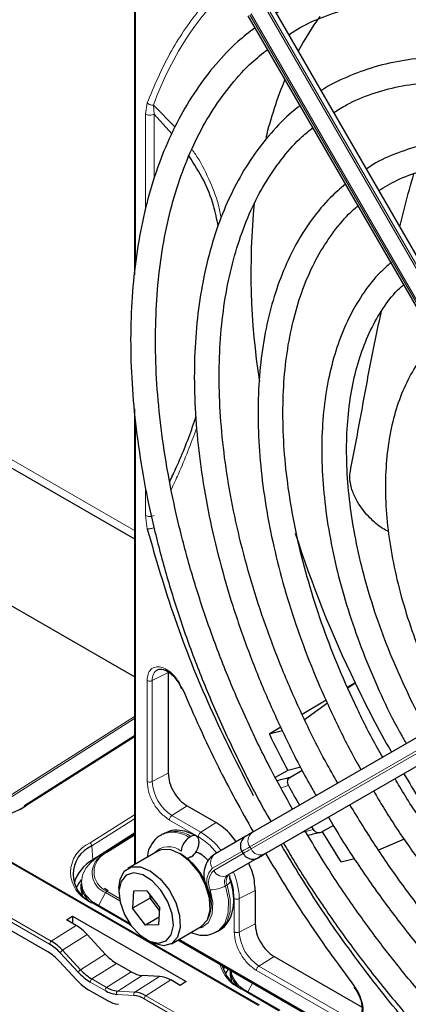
# Paper-space layout 'Blatt2' of a CAD drawing. Header units: millimetres. Extents: x 5 to 418, y 2 to 292.
# Tile 69 of 104: x 128.6 to 133.81, y 197.89 to 211.12. Entities that reach past the tile are written whole.
import ezdxf

# ---------------------------------------------------------------- set-up
doc = ezdxf.new("R2010")
doc.units = ezdxf.units.MM

psp = doc.layouts.new('Blatt2')

# ---------------------------------------------------------------- linework, layer by layer
at = {"color": 7, "linetype": 'Continuous', "lineweight": 25}
for p, q in [((130.14, 213.188), (130.14, 207.693)), ((135.961, 204.423), (131.964, 211.345)), ((131.664, 211.172), (135.661, 204.25)), ((130.643, 209.585), (130.404, 209.85)), ((121.806, 208.957), (130.14, 204.146)), ((130.14, 205.892), (130.14, 199.77)), ((130.14, 202.292), (128.193, 203.416)), ((131.818, 197.882), (122.861, 203.053)), ((135.716, 202.508), (131.719, 200.201)), ((130.593, 202.353), (130.593, 200.997)), ((130.743, 202.195), (130.772, 202.13)), ((135.906, 202.233), (131.909, 199.925)), ((133.101, 202.214), (133, 202.153)), ((133.004, 202.144), (133.101, 202.214)), ((132.712, 201.98), (132.391, 201.787)), ((132.421, 201.72), (132.729, 201.943)), ((132.105, 201.615), (131.95, 201.522)), ((132.126, 201.569), (131.95, 201.522)), ((130.14, 201.499), (128.668, 200.56)), ((128.979, 198.599), (124.414, 201.235)), ((132.199, 201.033), (132.028, 200.943)), ((132.372, 201.079), (132.199, 201.033)), ((132.225, 200.94), (132.391, 201.041)), ((128.622, 200.522), (128.662, 200.546)), ((130.846, 200.559), (131.235, 200.335)), ((132.541, 200.243), (132.52, 200.278)), ((132.809, 200.295), (132.643, 200.204)), ((130.14, 200.191), (129.581, 199.835)), ((130.14, 200.186), (129.655, 199.878)), ((130.524, 200.184), (130.5, 200.17)), ((130.899, 200.147), (130.875, 200.133)), ((131.005, 200.086), (131.005, 200.058)), ((131.633, 200.151), (131.219, 199.912)), ((133.759, 200.114), (133.416, 199.964)), ((130.454, 199.951), (130.053, 199.72)), ((131.582, 199.948), (131.599, 199.919)), ((130.899, 199.875), (130.875, 199.861)), ((130.966, 199.943), (131.005, 199.929)), ((131.823, 199.876), (131.409, 199.637)), ((131.87, 199.903), (131.81, 199.868)), ((132.912, 199.809), (133.092, 199.852)), ((129.421, 199.514), (129.423, 199.444)), ((129.423, 199.444), (129.438, 199.359)), ((129.788, 199.417), (129.738, 199.451)), ((129.933, 199.453), (129.933, 199.398)), ((130.309, 199.417), (130.127, 199.415)), ((130.309, 199.417), (130.48, 199.19)), ((131.76, 199.425), (131.76, 198.976)), ((130.127, 199.415), (130.116, 199.185)), ((130.352, 199.321), (130.116, 199.185)), ((130.352, 199.321), (130.353, 199.357)), ((130.376, 199.327), (130.352, 199.321)), ((130.478, 199.154), (130.352, 199.321)), ((130.079, 198.976), (129.564, 199.274)), ((130.287, 198.958), (130.116, 199.185)), ((130.469, 198.96), (130.48, 199.19)), ((129.228, 199.029), (129.308, 199.08)), ((129.357, 198.955), (129.228, 199.029)), ((129.308, 199.08), (130.836, 198.199)), ((129.308, 199.08), (129.311, 198.981)), ((130.474, 199.066), (130.287, 198.958)), ((130.094, 198.955), (130.076, 198.965)), ((130.469, 198.96), (130.287, 198.958)), ((130.637, 198.709), (131.037, 198.941)), ((129.748, 198.569), (129.507, 198.831)), ((130.298, 198.766), (130.345, 198.738)), ((130.723, 198.759), (136.021, 195.7)), ((131.25, 198.871), (131.274, 198.885)), ((132.013, 198.538), (133.187, 197.86)), ((129.131, 198.476), (129.373, 198.215)), ((130.097, 198.331), (129.899, 198.445)), ((130.478, 198.27), (130.245, 198.282)), ((131.425, 198.354), (131.426, 198.288)), ((131.426, 198.288), (131.441, 198.203)), ((130.756, 198.147), (130.627, 198.222)), ((130.836, 198.199), (130.756, 198.147)), ((132.097, 197.811), (131.567, 198.117)), ((133.083, 198.127), (133.125, 198.069)), ((129.525, 198.091), (129.78, 197.944))]:
    psp.add_line(p, q, dxfattribs=at)
at = {"color": 7, "linetype": 'Continuous', "lineweight": 18}
for p, q in [((130.154, 213.172), (130.154, 207.847)), ((135.685, 204.264), (131.688, 211.186)), ((131.705, 211.196), (135.701, 204.273)), ((135.882, 204.378), (131.886, 211.3)), ((131.909, 211.314), (135.906, 204.391)), ((130.287, 209.85), (130.311, 210.002)), ((130.685, 209.674), (130.396, 209.971)), ((130.404, 209.85), (130.396, 209.971)), ((130.287, 208.558), (130.287, 209.85)), ((130.404, 208.981), (130.404, 209.85)), ((121.903, 209.013), (130.14, 204.259)), ((130.154, 205.744), (130.154, 199.778)), ((130.287, 204.459), (130.287, 204.845)), ((130.311, 204.281), (130.287, 204.459)), ((131.8, 197.88), (122.843, 203.051)), ((130.593, 202.353), (130.38, 202.242)), ((130.312, 200.887), (130.312, 202.243)), ((130.38, 200.886), (130.38, 202.242)), ((131.688, 200.009), (135.685, 202.317)), ((135.701, 202.288), (131.705, 199.981)), ((131.886, 199.912), (135.882, 202.22)), ((128.46, 200.688), (130.14, 201.76)), ((130.14, 201.732), (128.477, 200.671)), ((124.402, 201.412), (129.025, 198.743)), ((130.14, 201.487), (128.684, 200.559)), ((129.003, 198.702), (124.38, 201.37)), ((130.593, 200.997), (130.38, 200.886)), ((132.207, 200.833), (132.104, 200.804)), ((130.846, 200.559), (130.644, 200.43)), ((129.545, 200.062), (130.14, 200.441)), ((130.14, 200.386), (129.57, 200.022)), ((130.999, 200.145), (130.61, 200.37)), ((131.033, 200.206), (130.644, 200.43)), ((131.235, 200.335), (131.033, 200.206)), ((132.388, 200.202), (132.541, 200.243)), ((130.14, 200.186), (129.656, 199.878)), ((129.753, 199.934), (130.14, 200.18)), ((130.14, 200.168), (129.77, 199.932)), ((129.581, 199.835), (129.57, 200.022)), ((131.188, 199.721), (131.582, 199.948)), ((131.705, 199.981), (131.688, 200.009)), ((129.582, 199.814), (129.581, 199.835)), ((129.656, 199.878), (129.655, 199.878)), ((129.656, 199.878), (129.753, 199.934)), ((131.598, 199.919), (131.205, 199.692)), ((131.386, 199.623), (131.8, 199.862)), ((131.839, 199.885), (131.899, 199.919)), ((131.409, 199.637), (131.386, 199.623)), ((131.125, 199.435), (131.136, 199.433)), ((131.385, 199.5), (131.361, 199.486)), ((131.547, 199.315), (131.76, 199.425)), ((129.659, 199.219), (129.754, 199.396)), ((129.944, 199.286), (129.754, 199.396)), ((129.77, 199.414), (129.939, 199.317)), ((131.478, 198.867), (131.478, 199.316)), ((131.547, 198.865), (131.547, 199.315)), ((130.076, 198.965), (129.546, 199.271)), ((129.357, 198.955), (129.025, 198.743)), ((131.547, 198.865), (131.76, 198.976)), ((129.507, 198.831), (129.176, 198.62)), ((130.738, 198.768), (135.879, 195.799)), ((129.387, 198.326), (129.144, 198.587)), ((129.176, 198.62), (129.419, 198.359)), ((129.748, 198.569), (129.419, 198.359)), ((132.013, 198.538), (131.81, 198.409)), ((129.899, 198.445), (129.57, 198.235)), ((132.985, 197.731), (131.81, 198.409)), ((129.57, 198.235), (129.768, 198.121)), ((130.097, 198.331), (129.768, 198.121)), ((130.245, 198.282), (129.916, 198.072)), ((130.478, 198.27), (130.147, 198.059)), ((132.951, 197.671), (131.777, 198.349)), ((129.746, 198.079), (129.548, 198.194)), ((130.627, 198.222), (130.295, 198.01)), ((132.079, 197.809), (131.549, 198.115)), ((131.662, 198.062), (131.725, 198.18)), ((130.135, 198.014), (129.904, 198.027)), ((129.916, 198.072), (130.147, 198.059)), ((131.17, 197.451), (130.273, 197.969)), ((130.295, 198.01), (131.192, 197.492))]:
    psp.add_line(p, q, dxfattribs=at)
at = {"color": 7, "linetype": 'Continuous', "lineweight": 25, "flags": 128}
for points in [[(131.719, 200.201), (131.696, 200.187), (131.676, 200.175), (131.66, 200.166), (131.648, 200.159), (131.644, 200.157)], [(131.037, 198.941), (131.042, 198.944), (131.119, 199.028), (131.156, 199.158), (131.148, 199.319), (131.096, 199.494), (131.007, 199.664), (130.889, 199.81), (130.756, 199.916), (130.621, 199.972), (130.5, 199.97), (130.454, 199.951)], [(129.634, 199.83), (129.675, 199.874), (129.753, 199.934)], [(130.875, 199.861), (130.855, 199.851), (130.852, 199.851)], [(131.04, 199.909), (131.04, 199.909), (130.965, 199.939)], [(131.8, 199.862), (131.822, 199.875), (131.84, 199.885), (131.855, 199.894), (131.866, 199.9), (131.87, 199.903)], [(131.897, 199.918), (131.894, 199.917), (131.882, 199.91), (131.866, 199.901), (131.847, 199.889), (131.823, 199.876)], [(131.909, 199.925), (131.887, 199.913), (131.869, 199.902), (131.854, 199.893), (131.843, 199.887), (131.836, 199.883), (131.833, 199.881), (131.833, 199.881)], [(131.876, 199.906), (131.875, 199.906), (131.87, 199.903)], [(131.899, 199.919), (131.904, 199.922), (131.905, 199.923)], [(129.933, 199.453), (129.948, 199.572), (130.005, 199.681), (130.1, 199.739), (130.221, 199.741), (130.355, 199.685), (130.488, 199.578), (130.606, 199.432), (130.696, 199.263), (130.747, 199.088), (130.755, 198.927), (130.719, 198.797), (130.642, 198.712), (130.533, 198.682), (130.533, 198.682)], [(129.424, 199.565), (129.393, 199.523), (129.358, 199.46)], [(130.464, 198.716), (130.565, 198.745), (130.634, 198.829), (130.663, 198.955), (130.647, 199.109), (130.59, 199.273), (130.497, 199.427), (130.38, 199.551), (130.253, 199.632), (130.132, 199.659), (130.031, 199.629), (129.962, 199.546), (129.933, 199.42), (129.949, 199.265), (130.006, 199.102), (130.099, 198.948), (130.216, 198.824), (130.343, 198.743), (130.464, 198.716)], [(130.533, 198.682), (130.403, 198.71), (130.345, 198.738)], [(131.345, 198.4), (131.343, 198.396), (131.334, 198.363)], [(131.398, 198.369), (131.397, 198.367), (131.362, 198.304)]]:
    psp.add_lwpolyline(points, dxfattribs=at)
at = {"color": 7, "linetype": 'Continuous', "lineweight": 18, "flags": 128}
for points in [[(131.705, 199.981), (131.674, 199.963), (131.649, 199.948), (131.628, 199.936), (131.613, 199.928), (131.603, 199.922), (131.599, 199.919), (131.599, 199.919)], [(129.656, 199.878), (129.56, 199.804), (129.489, 199.721), (129.445, 199.631), (129.43, 199.54), (129.445, 199.449), (129.489, 199.362), (129.56, 199.283), (129.592, 199.257)], [(131.81, 199.868), (131.805, 199.865), (131.804, 199.864)], [(131.833, 199.881), (131.834, 199.882), (131.839, 199.885)], [(131.87, 199.903), (131.873, 199.904), (131.876, 199.906), (131.876, 199.906)], [(131.385, 199.5), (131.403, 199.512), (131.418, 199.524), (131.427, 199.535), (131.431, 199.545), (131.431, 199.551)], [(131.158, 199.432), (131.192, 199.261), (131.183, 199.11), (131.132, 198.995), (131.044, 198.927), (130.991, 198.914)], [(131.251, 198.872), (131.272, 198.885), (131.355, 198.982), (131.399, 199.123), (131.401, 199.296), (131.361, 199.486)], [(131.385, 199.5), (131.425, 199.309), (131.423, 199.137), (131.379, 198.996), (131.296, 198.899), (131.274, 198.885)], [(130.084, 198.969), (130.081, 198.968), (130.076, 198.965)]]:
    psp.add_lwpolyline(points, dxfattribs=at)
at = {"color": 7, "linetype": 'Continuous', "lineweight": 18}
for centre, radius, start, end in [((134.318, 208.587), 4.159, 131.1389, 160.5535), ((130.528, 202.261), 0.149, 119.5203, 187.4277), ((130.952, 200.912), 0.572, 182.6055, 237.3945), ((128.675, 200.546), 0.016, 52.8504, 115.9599), ((130.68, 199.847), 0.371, 53.8215, 114.8681), ((130.656, 199.833), 0.372, 53.8639, 114.4166), ((130.531, 199.38), 0.966, 36.9374, 58.7266), ((131.801, 200.089), 0.138, 126.3512, 215.1851), ((129.715, 199.667), 0.43, 113.3057, 246.8237), ((129.516, 200.016), 0.0539, 6.3421, 57.7135), ((130.601, 199.753), 0.259, 49.5168, 138.472), ((249.249, -3.637), 235.143, 119.99706, 120.02687), ((131.83, 200.039), 0.138, 204.8163, 293.6431), ((129.852, 199.656), 0.278, 141.5144, 249.2648), ((129.881, 199.673), 0.282, 113.3057, 246.8237), ((129.76, 199.919), 0.0166, 53.8189, 113.1032), ((131.301, 199.8), 0.138, 126.3512, 215.1851), ((131.353, 199.543), 0.243, 132.8448, 206.7507), ((131.354, 199.531), 0.219, 132.8448, 206.7507), ((131.33, 199.75), 0.138, 204.8163, 293.6431), ((131.464, 199.538), 0.116, 132.8448, 206.7507), ((131.488, 199.552), 0.116, 132.8448, 206.7507), ((130.581, 199.293), 0.966, 1.2756, 23.0651), ((130.687, 199.249), 0.486, 335.2569, 22.2569), ((131.156, 199.847), 0.415, 270.2974, 299.6447), ((129.798, 199.373), 0.0499, 124.2195, 152.669), ((129.557, 199.258), 0.0173, 66.2305, 129.0417), ((132.119, 198.891), 0.572, 182.6055, 237.3945), ((129.054, 198.701), 0.0511, 124.2872, 179.1791), ((129.23, 198.535), 0.0999, 122.3324, 149.186), ((129.472, 198.274), 0.0999, 122.3324, 149.186), ((131.763, 198.559), 0.493, 194.6896, 244.2739), ((129.599, 198.193), 0.0511, 124.2872, 179.1791), ((131.811, 198.415), 0.381, 190.2396, 235.6526), ((129.797, 198.079), 0.0511, 124.2872, 179.1791), ((131.56, 198.101), 0.0173, 66.2305, 129.0417), ((129.939, 198.041), 0.0384, 127.2724, 201.6137), ((130.171, 198.029), 0.0384, 127.2724, 201.6137), ((130.324, 197.968), 0.0511, 124.2872, 179.1791)]:
    psp.add_arc(centre, radius, start, end, dxfattribs=at)
at = {"color": 7, "linetype": 'Continuous', "lineweight": 25}
for centre, radius, start, end in [((135.913, 208.805), 4.044, 144.3658, 152.1043), ((137.072, 208.272), 5.321, 157.4172, 166.3185), ((141.184, 207.728), 9.481, 174.3812, 188.9115), ((147.031, 208.948), 15.473, 197.7847, 205.8004), ((147.854, 209.326), 16.379, 205.7377, 209.4232), ((147.481, 209.114), 17.287, 206.0504, 207.8702), ((133.602, 195.1), 6, 103.2629, 104.9551), ((147.882, 209.338), 16.409, 210.5767, 213.4166), ((146.687, 208.65), 16.455, 208.3633, 209.4201), ((127.998, 201.727), 1.355, 242.9955, 300.4232), ((128.677, 200.548), 0.0152, 128.2019, 187.8532), ((147.567, 209.156), 17.383, 210.9624, 212.5311), ((131, 199.939), 0.231, 122.6055, 177.3945), ((130.94, 200.096), 0.0655, 350.786, 129.2033), ((133.883, 194.598), 5.741, 102.4754, 104.2639), ((129.734, 199.641), 0.415, 113.3057, 246.8237), ((130.775, 200.069), 0.231, 302.6055, 357.3945), ((129.826, 199.383), 0.513, 118.4714, 164.6503), ((130.346, 199.215), 0.812, 0.4784, 59.5163), ((223.726, 40.822), 183.696, 119.99714, 120.02671), ((129.761, 199.533), 0.34, 183.1764, 225.6546), ((128.685, 198.169), 0.621, 42.3194, 59.199), ((128.685, 198.172), 0.665, 42.3194, 59.199), ((128.639, 198.028), 0.665, 42.3194, 59.199), ((129.911, 198.806), 0.665, 222.3194, 239.199), ((131.779, 198.531), 0.474, 194.2207, 244.3122), ((131.764, 198.377), 0.34, 183.1764, 225.6546), ((129.911, 198.803), 0.709, 222.3194, 239.199), ((129.865, 198.662), 0.665, 222.3194, 239.199), ((129.946, 198.41), 0.339, 238.3709, 264.8776), ((129.936, 198.388), 0.362, 238.3709, 264.8776), ((130.106, 197.699), 0.317, 58.3709, 84.8776), ((130.117, 197.721), 0.339, 58.3709, 84.8776), ((129.958, 198.233), 0.339, 238.3709, 264.8776)]:
    psp.add_arc(centre, radius, start, end, dxfattribs=at)
for centre, start_param, end_param in [((129.369, 198.554), 5.044823, 5.481156), ((129.886, 198.846), 1.903231, 2.339563), ((130.085, 198.732), 2.339563, 2.775895), ((130.639, 197.821), 5.481156, 5.917488)]:
    psp.add_ellipse(centre, major_axis=(-0.263, 0.425), ratio=0.556886, start_param=start_param, end_param=end_param, dxfattribs=at)
at = {"color": 7, "linetype": 'Continuous', "lineweight": 18}
for points, knots in [([(131.599, 211.824), (131.552, 211.791), (131.328, 211.634), (130.994, 211.25), (130.6, 210.683), (130.407, 210.228), (130.311, 210.002)], [0, 0, 0, 0, 0.081439, 0.3882225, 0.695006, 1, 1, 1, 1]), ([(131.306, 208.454), (131.294, 208.513), (131.255, 208.703), (131.137, 208.989), (131.016, 209.237), (130.928, 209.354), (130.913, 209.374)], [0, 0, 0, 0, 0.162753, 0.526181, 0.917131, 1, 1, 1, 1]), ([(130.633, 204.805), (130.666, 204.876), (130.794, 205.148), (130.898, 205.426), (130.974, 205.631)], [0, 0, 0, 0, 0.257532, 1, 1, 1, 1]), ([(130.396, 204.293), (130.389, 204.29), (130.374, 204.285), (130.35, 204.281), (130.328, 204.279), (130.316, 204.28), (130.311, 204.281)], [0, 0, 0, 0, 0.25, 0.5, 0.75, 1, 1, 1, 1]), ([(130.312, 202.243), (130.314, 202.273), (130.319, 202.333), (130.359, 202.397), (130.42, 202.429), (130.495, 202.427), (130.578, 202.392), (130.661, 202.325), (130.735, 202.234), (130.769, 202.164), (130.786, 202.13)], [0, 0, 0, 0, 0.121712, 0.25, 0.378287, 0.5, 0.621712, 0.75, 0.878287, 1, 1, 1, 1]), ([(130.61, 200.37), (130.571, 200.398), (130.493, 200.453), (130.394, 200.59), (130.325, 200.744), (130.316, 200.84), (130.312, 200.887)], [0, 0, 0, 0, 0.25, 0.5, 0.75, 1, 1, 1, 1]), ([(130.312, 200.887), (130.317, 200.885), (130.326, 200.88), (130.346, 200.878), (130.365, 200.88), (130.375, 200.884), (130.38, 200.886)], [0, 0, 0, 0, 0.249997, 0.499998, 0.749999, 1, 1, 1, 1]), ([(131.243, 199.925), (131.221, 199.953), (131.146, 200.045), (131.06, 200.104), (130.999, 200.145)], [0, 0, 0, 0, 0.297421, 1, 1, 1, 1]), ([(131.478, 199.316), (131.473, 199.389), (131.467, 199.484), (131.429, 199.584), (131.42, 199.607)], [0, 0, 0, 0, 0.771732, 1, 1, 1, 1]), ([(131.478, 199.316), (131.483, 199.313), (131.493, 199.309), (131.512, 199.307), (131.532, 199.308), (131.542, 199.312), (131.547, 199.315)], [0, 0, 0, 0, 0.249992, 0.499995, 0.749997, 1, 1, 1, 1]), ([(133.09, 198.139), (133.111, 198.108), (133.155, 198.043), (133.196, 197.933), (133.213, 197.828), (133.202, 197.739), (133.167, 197.672), (133.108, 197.636), (133.033, 197.633), (132.978, 197.659), (132.951, 197.671)], [0, 0, 0, 0, 0.121713, 0.25, 0.378287, 0.5, 0.621713, 0.75, 0.878287, 1, 1, 1, 1])]:
    psp.add_open_spline(points, degree=3, knots=knots, dxfattribs=at)
at = {"color": 7, "linetype": 'Continuous', "lineweight": 25}
for points, knots in [([(141.63, 205.924), (141.56, 206.043), (141.371, 206.366), (141.034, 206.874), (140.624, 207.444), (140.192, 207.989), (139.743, 208.507), (139.278, 208.995), (138.799, 209.45), (138.31, 209.869), (137.813, 210.25), (137.31, 210.592), (136.804, 210.891), (136.299, 211.147), (135.796, 211.358), (135.298, 211.521), (134.809, 211.638), (134.33, 211.706), (133.866, 211.725), (133.419, 211.694), (132.991, 211.616), (132.586, 211.487), (132.27, 211.35), (132.099, 211.24), (132.045, 211.206)], [0, 0, 0, 0, 0.027836, 0.075404, 0.122977, 0.170555, 0.218143, 0.265742, 0.313355, 0.360985, 0.408634, 0.456301, 0.503986, 0.551687, 0.599395, 0.647094, 0.694763, 0.742373, 0.789887, 0.837268, 0.884487, 0.931535, 0.978434, 1, 1, 1, 1]), ([(132.212, 210.917), (132.259, 210.948), (132.417, 211.051), (132.712, 211.178), (133.095, 211.298), (133.502, 211.368), (133.927, 211.391), (134.37, 211.366), (134.826, 211.294), (135.294, 211.175), (135.771, 211.01), (136.255, 210.799), (136.743, 210.543), (137.232, 210.245), (137.719, 209.905), (138.202, 209.526), (138.677, 209.109), (139.143, 208.658), (139.595, 208.173), (140.032, 207.659), (140.451, 207.118), (140.848, 206.553), (141.146, 206.097), (141.302, 205.827), (141.342, 205.757)], [0, 0, 0, 0, 0.02099, 0.069851, 0.118688, 0.167389, 0.215899, 0.264215, 0.312366, 0.360395, 0.408346, 0.456251, 0.504137, 0.552018, 0.599903, 0.6478, 0.695711, 0.743637, 0.791578, 0.839533, 0.887498, 0.935471, 0.983451, 1, 1, 1, 1]), ([(131.758, 211.01), (131.68, 210.95), (131.492, 210.804), (131.227, 210.523), (130.961, 210.176), (130.729, 209.787), (130.531, 209.361), (130.368, 208.9), (130.241, 208.406), (130.151, 207.882), (130.099, 207.33), (130.084, 206.755), (130.107, 206.159), (130.168, 205.546), (130.266, 204.918), (130.4, 204.281), (130.571, 203.637), (130.775, 202.989), (131.014, 202.341), (131.284, 201.696), (131.588, 201.061), (131.819, 200.61), (131.956, 200.377), (131.973, 200.347)], [0, 0, 0, 0, 0.035046, 0.084759, 0.134587, 0.184575, 0.234734, 0.285047, 0.335482, 0.386002, 0.436574, 0.487171, 0.537775, 0.588371, 0.638955, 0.689525, 0.740079, 0.79062, 0.841149, 0.891668, 0.94218, 0.992687, 1, 1, 1, 1]), ([(132.262, 200.514), (132.169, 200.681), (131.964, 201.05), (131.678, 201.638), (131.402, 202.268), (131.159, 202.903), (130.948, 203.539), (130.771, 204.171), (130.629, 204.796), (130.523, 205.41), (130.453, 206.011), (130.42, 206.594), (130.424, 207.156), (130.464, 207.693), (130.54, 208.204), (130.652, 208.684), (130.799, 209.132), (130.979, 209.544), (131.192, 209.92), (131.438, 210.255), (131.682, 210.524), (131.855, 210.662), (131.926, 210.718)], [0, 0, 0, 0, 0.042136, 0.093403, 0.144665, 0.195918, 0.24716, 0.298386, 0.349596, 0.400786, 0.451955, 0.503102, 0.554231, 0.605345, 0.656454, 0.707569, 0.758714, 0.80992, 0.861231, 0.912695, 0.964359, 1, 1, 1, 1]), ([(141.026, 205.575), (140.954, 205.698), (140.769, 206.01), (140.443, 206.493), (140.055, 207.021), (139.646, 207.522), (139.22, 207.996), (138.779, 208.438), (138.326, 208.846), (137.864, 209.217), (137.395, 209.548), (136.922, 209.839), (136.448, 210.086), (135.977, 210.288), (135.511, 210.443), (135.052, 210.551), (134.605, 210.61), (134.173, 210.62), (133.757, 210.58), (133.362, 210.493), (132.992, 210.353), (132.754, 210.242), (132.647, 210.165), (132.646, 210.165)], [0, 0, 0, 0, 0.032875, 0.083822, 0.134775, 0.185738, 0.236713, 0.287705, 0.338718, 0.389753, 0.440814, 0.491899, 0.543005, 0.594125, 0.645237, 0.696311, 0.747305, 0.798171, 0.848856, 0.899324, 0.949573, 0.99965, 1, 1, 1, 1]), ([(132.816, 209.87), (132.872, 209.907), (133.032, 210.009), (133.323, 210.128), (133.684, 210.229), (134.068, 210.28), (134.47, 210.284), (134.888, 210.24), (135.319, 210.15), (135.76, 210.012), (136.209, 209.829), (136.662, 209.602), (137.118, 209.331), (137.572, 209.018), (138.022, 208.666), (138.464, 208.276), (138.896, 207.852), (139.316, 207.395), (139.719, 206.909), (140.103, 206.397), (140.446, 205.897), (140.648, 205.56), (140.739, 205.409)], [0, 0, 0, 0, 0.02882, 0.081368, 0.133858, 0.186143, 0.238166, 0.289941, 0.341521, 0.392971, 0.444344, 0.49568, 0.547008, 0.598338, 0.649681, 0.701044, 0.752426, 0.803828, 0.855246, 0.906678, 0.95812, 1, 1, 1, 1]), ([(132.363, 209.962), (132.352, 209.955), (132.234, 209.872), (132.037, 209.673), (131.776, 209.363), (131.551, 209.009), (131.358, 208.618), (131.2, 208.191), (131.079, 207.731), (130.995, 207.24), (130.948, 206.723), (130.939, 206.181), (130.969, 205.62), (131.035, 205.043), (131.139, 204.453), (131.279, 203.853), (131.454, 203.249), (131.663, 202.643), (131.905, 202.039), (132.18, 201.442), (132.406, 200.993), (132.548, 200.75), (132.578, 200.697)], [0, 0, 0, 0, 0.005507, 0.059059, 0.112718, 0.166568, 0.22064, 0.274924, 0.329377, 0.383948, 0.438591, 0.493268, 0.547952, 0.602625, 0.657281, 0.711917, 0.766534, 0.821135, 0.875721, 0.930297, 0.984866, 1, 1, 1, 1]), ([(132.868, 200.864), (132.814, 200.959), (132.652, 201.241), (132.413, 201.726), (132.152, 202.313), (131.923, 202.905), (131.726, 203.497), (131.564, 204.086), (131.436, 204.667), (131.345, 205.237), (131.29, 205.792), (131.272, 206.328), (131.29, 206.842), (131.344, 207.329), (131.435, 207.788), (131.56, 208.215), (131.719, 208.607), (131.91, 208.964), (132.135, 209.279), (132.343, 209.515), (132.486, 209.629), (132.533, 209.667)], [0, 0, 0, 0, 0.028011, 0.083582, 0.139147, 0.1947, 0.250238, 0.305756, 0.361251, 0.416719, 0.472159, 0.52757, 0.582957, 0.638329, 0.6937, 0.749093, 0.80455, 0.860127, 0.915892, 0.971916, 1, 1, 1, 1]), ([(140.423, 205.227), (140.333, 205.377), (140.136, 205.701), (139.803, 206.177), (139.436, 206.654), (139.049, 207.105), (138.646, 207.525), (138.23, 207.912), (137.803, 208.263), (137.37, 208.575), (136.932, 208.846), (136.493, 209.074), (136.057, 209.256), (135.626, 209.391), (135.203, 209.479), (134.792, 209.517), (134.397, 209.506), (134.021, 209.446), (133.668, 209.334), (133.411, 209.222), (133.282, 209.134), (133.253, 209.113)], [0, 0, 0, 0, 0.047335, 0.102503, 0.157679, 0.212871, 0.268083, 0.323322, 0.378591, 0.433894, 0.489232, 0.544601, 0.599988, 0.65536, 0.710671, 0.765857, 0.820841, 0.875554, 0.929964, 0.984107, 1, 1, 1, 1]), ([(131.265, 208.346), (131.246, 208.439), (131.199, 208.66), (131.072, 208.981), (130.942, 209.18), (130.874, 209.285)], [0, 0, 0, 0, 0.258003, 0.608002, 1, 1, 1, 1]), ([(133.419, 208.826), (133.499, 208.874), (133.676, 208.98), (133.979, 209.089), (134.321, 209.161), (134.683, 209.185), (135.062, 209.161), (135.455, 209.09), (135.858, 208.973), (136.27, 208.809), (136.687, 208.601), (137.106, 208.35), (137.524, 208.057), (137.937, 207.725), (138.342, 207.356), (138.736, 206.953), (139.115, 206.519), (139.478, 206.058), (139.818, 205.571), (140.037, 205.237), (140.136, 205.062), (140.136, 205.061)], [0, 0, 0, 0, 0.047732, 0.104951, 0.162001, 0.218715, 0.275061, 0.331102, 0.386935, 0.442647, 0.498302, 0.553942, 0.609585, 0.665249, 0.720938, 0.776655, 0.832397, 0.88816, 0.943939, 0.999729, 1, 1, 1, 1]), ([(133.701, 208.337), (133.724, 208.433), (133.781, 208.676), (133.849, 208.907), (133.889, 209.047)], [0, 0, 0, 0, 0.39617, 1, 1, 1, 1]), ([(132.971, 208.909), (132.902, 208.85), (132.74, 208.712), (132.521, 208.446), (132.31, 208.12), (132.135, 207.754), (131.994, 207.354), (131.89, 206.92), (131.823, 206.457), (131.794, 205.969), (131.803, 205.458), (131.85, 204.93), (131.934, 204.387), (132.054, 203.835), (132.21, 203.276), (132.401, 202.715), (132.624, 202.157), (132.881, 201.606), (133.068, 201.234), (133.176, 201.051), (133.18, 201.044)], [0, 0, 0, 0, 0.0435687, 0.1021638, 0.161004, 0.2201469, 0.2795778, 0.3392358, 0.3990461, 0.4589413, 0.5188712, 0.5787975, 0.6387041, 0.6985849, 0.7584393, 0.8182697, 0.8780804, 0.9378767, 0.9976643, 1, 1, 1, 1]), ([(133.471, 201.212), (133.447, 201.253), (133.323, 201.466), (133.125, 201.865), (132.881, 202.405), (132.671, 202.95), (132.492, 203.496), (132.348, 204.037), (132.24, 204.57), (132.167, 205.091), (132.131, 205.594), (132.131, 206.077), (132.167, 206.536), (132.24, 206.966), (132.347, 207.366), (132.488, 207.73), (132.661, 208.06), (132.868, 208.347), (133.029, 208.532), (133.128, 208.609), (133.139, 208.617)], [0, 0, 0, 0, 0.01444, 0.075617, 0.136785, 0.197937, 0.259068, 0.32017, 0.381239, 0.442268, 0.503257, 0.564207, 0.625127, 0.686037, 0.746963, 0.807957, 0.869101, 0.930499, 0.992258, 1, 1, 1, 1]), ([(133.589, 207.865), (133.528, 207.81), (133.383, 207.68), (133.191, 207.427), (133.011, 207.115), (132.866, 206.765), (132.756, 206.381), (132.684, 205.967), (132.65, 205.526), (132.654, 205.062), (132.696, 204.58), (132.775, 204.084), (132.89, 203.579), (133.042, 203.069), (133.226, 202.558), (133.445, 202.052), (133.633, 201.662), (133.757, 201.448), (133.787, 201.395)], [0, 0, 0, 0, 0.047877, 0.112987, 0.178474, 0.2444, 0.310713, 0.377305, 0.44406, 0.510888, 0.577722, 0.644528, 0.711298, 0.77803, 0.844729, 0.911402, 0.978057, 1, 1, 1, 1]), ([(134.073, 201.56), (134.071, 201.565), (133.976, 201.725), (133.814, 202.055), (133.592, 202.544), (133.404, 203.039), (133.248, 203.533), (133.128, 204.021), (133.043, 204.5), (132.994, 204.964), (132.981, 205.409), (133.005, 205.83), (133.064, 206.224), (133.158, 206.586), (133.285, 206.915), (133.446, 207.206), (133.601, 207.422), (133.713, 207.525), (133.75, 207.559)], [0, 0, 0, 0, 0.002079, 0.070996, 0.1399, 0.208781, 0.277628, 0.346429, 0.415177, 0.483863, 0.552488, 0.62106, 0.689605, 0.758159, 0.826801, 0.895661, 0.964912, 1, 1, 1, 1]), ([(133.037, 205.049), (133.083, 205.289), (133.174, 205.771), (133.305, 206.497), (133.404, 206.97), (133.454, 207.205)], [0, 0, 0, 0, 0.33288, 0.667872, 1, 1, 1, 1]), ([(134.186, 206.804), (134.182, 206.8), (134.101, 206.733), (133.972, 206.561), (133.804, 206.29), (133.674, 205.977), (133.578, 205.631), (133.521, 205.255), (133.501, 204.853), (133.52, 204.431), (133.577, 203.992), (133.67, 203.543), (133.8, 203.087), (133.964, 202.632), (134.158, 202.18), (134.312, 201.888), (134.389, 201.742)], [0, 0, 0, 0, 0.004033, 0.07871, 0.15389, 0.229752, 0.306249, 0.383198, 0.460397, 0.537693, 0.614972, 0.6922, 0.769368, 0.846482, 0.923554, 1, 1, 1, 1]), ([(130.614, 204.915), (130.644, 204.978), (130.763, 205.234), (130.882, 205.527), (130.955, 205.755), (130.966, 205.787)], [0, 0, 0, 0, 0.220983, 0.888734, 1, 1, 1, 1]), ([(133.55, 204.243), (133.523, 204.257), (133.432, 204.303), (133.296, 204.423), (133.167, 204.579), (133.077, 204.745), (133.033, 204.881), (133.028, 204.991), (133.035, 205.037), (133.037, 205.049)], [0, 0, 0, 0, 0.108489, 0.357548, 0.606037, 0.752666, 0.900362, 0.972485, 1, 1, 1, 1]), ([(130.311, 204.281), (130.427, 203.881), (130.66, 203.08), (131.139, 201.874), (131.535, 201.091), (131.733, 200.7)], [0, 0, 0, 0, 0.333225, 0.666786, 1, 1, 1, 1]), ([(130.455, 202.387), (130.46, 202.39), (130.477, 202.401), (130.52, 202.396), (130.576, 202.374), (130.626, 202.338), (130.685, 202.283), (130.72, 202.229), (130.743, 202.195)], [0, 0, 0, 0, 0.09615, 0.304831, 0.476585, 0.615596, 0.753805, 1, 1, 1, 1]), ([(130.786, 202.13), (130.939, 201.78), (131.224, 201.129), (131.573, 200.5), (131.734, 200.209)], [0, 0, 0, 0, 0.537183, 1, 1, 1, 1]), ([(132.207, 200.833), (132.203, 200.843), (132.194, 200.863), (132.195, 200.895), (132.205, 200.923), (132.218, 200.934), (132.225, 200.94)], [0, 0, 0, 0, 0.250494, 0.503104, 0.754115, 1, 1, 1, 1]), ([(139.883, 196.937), (139.83, 196.918), (139.67, 196.86), (139.379, 196.815), (139.014, 196.799), (138.632, 196.833), (138.236, 196.913), (137.831, 197.04), (137.425, 197.21), (137.136, 197.359), (136.914, 197.486), (136.683, 197.625), (136.332, 197.864), (135.917, 198.189), (135.511, 198.55), (135.114, 198.947), (134.732, 199.374), (134.365, 199.83), (134.02, 200.312), (133.777, 200.679), (133.658, 200.888), (133.637, 200.923)], [0, 0, 0, 0, 0.0312195, 0.0937094, 0.1558118, 0.2175192, 0.2789133, 0.3400995, 0.4011689, 0.4589251, 0.4666089, 0.4986054, 0.5595961, 0.6206246, 0.681681, 0.7427677, 0.8038827, 0.8650219, 0.92618, 0.9873509, 1, 1, 1, 1]), ([(133.35, 200.757), (133.393, 200.684), (133.538, 200.434), (133.813, 200.025), (134.17, 199.537), (134.55, 199.074), (134.946, 198.64), (135.357, 198.238), (135.779, 197.87), (136.21, 197.541), (136.552, 197.314), (136.827, 197.15), (137.102, 196.998), (137.472, 196.823), (137.906, 196.662), (138.334, 196.547), (138.752, 196.482), (139.156, 196.465), (139.542, 196.5), (139.842, 196.56), (140.004, 196.624), (140.052, 196.644)], [0, 0, 0, 0, 0.024893, 0.084681, 0.144477, 0.204286, 0.264115, 0.32397, 0.383856, 0.443777, 0.503736, 0.525177, 0.556785, 0.616785, 0.676812, 0.736803, 0.796699, 0.856424, 0.915894, 0.975048, 1, 1, 1, 1]), ([(140.491, 195.884), (140.456, 195.869), (140.308, 195.807), (140.023, 195.745), (139.637, 195.699), (139.232, 195.703), (138.812, 195.755), (138.379, 195.853), (137.937, 195.999), (137.495, 196.186), (137.171, 196.353), (136.919, 196.496), (136.658, 196.653), (136.276, 196.91), (135.825, 197.256), (135.381, 197.639), (134.947, 198.058), (134.525, 198.51), (134.119, 198.991), (133.732, 199.499), (133.366, 200.026), (133.142, 200.392), (133.031, 200.573)], [0, 0, 0, 0, 0.017316, 0.07398, 0.130407, 0.186548, 0.242429, 0.298112, 0.353664, 0.409142, 0.461634, 0.472322, 0.501413, 0.556837, 0.61229, 0.667762, 0.723255, 0.77877, 0.834303, 0.889852, 0.945412, 1, 1, 1, 1]), ([(132.745, 200.408), (132.769, 200.366), (132.902, 200.132), (133.17, 199.722), (133.548, 199.185), (133.949, 198.672), (134.368, 198.186), (134.803, 197.73), (135.251, 197.307), (135.71, 196.92), (136.176, 196.571), (136.542, 196.332), (136.834, 196.159), (137.126, 195.998), (137.525, 195.806), (137.994, 195.623), (138.457, 195.488), (138.911, 195.401), (139.353, 195.364), (139.779, 195.374), (140.184, 195.437), (140.479, 195.51), (140.629, 195.578), (140.66, 195.591)], [0, 0, 0, 0, 0.011961, 0.066529, 0.121102, 0.175682, 0.230275, 0.284884, 0.339513, 0.394165, 0.448844, 0.503549, 0.521416, 0.550246, 0.604978, 0.659732, 0.714464, 0.769138, 0.823706, 0.878111, 0.932303, 0.986256, 1, 1, 1, 1]), ([(130.974, 200.154), (130.946, 200.169), (130.871, 200.208), (130.749, 200.236), (130.623, 200.232), (130.558, 200.197), (130.531, 200.182)], [0, 0, 0, 0, 0.190542, 0.506345, 0.801069, 1, 1, 1, 1]), ([(131.506, 200.077), (131.483, 200.11), (131.405, 200.223), (131.305, 200.288), (131.235, 200.335)], [0, 0, 0, 0, 0.292389, 1, 1, 1, 1]), ([(141.097, 194.834), (141.039, 194.81), (140.86, 194.734), (140.534, 194.657), (140.121, 194.601), (139.689, 194.595), (139.242, 194.637), (138.781, 194.726), (138.309, 194.862), (137.829, 195.043), (137.381, 195.252), (137.009, 195.455), (136.635, 195.679), (136.225, 195.953), (135.74, 196.318), (135.262, 196.722), (134.793, 197.162), (134.335, 197.635), (133.893, 198.139), (133.467, 198.671), (133.061, 199.228), (132.716, 199.743), (132.517, 200.079), (132.436, 200.215)], [0, 0, 0, 0, 0.024672, 0.076861, 0.128877, 0.180683, 0.232288, 0.283733, 0.335065, 0.386327, 0.437551, 0.476812, 0.503694, 0.554892, 0.606112, 0.657347, 0.708597, 0.759864, 0.811146, 0.86244, 0.913744, 0.965056, 1, 1, 1, 1]), ([(132.643, 200.204), (132.634, 200.2), (132.618, 200.194), (132.588, 200.2), (132.561, 200.216), (132.548, 200.234), (132.541, 200.243)], [0, 0, 0, 0, 0.243701, 0.495029, 0.749466, 1, 1, 1, 1]), ([(130.505, 200.167), (130.494, 200.163), (130.441, 200.14), (130.375, 200.056), (130.323, 199.959), (130.316, 199.89), (130.314, 199.87)], [0, 0, 0, 0, 0.102144, 0.476357, 0.846892, 1, 1, 1, 1]), ([(131.647, 200.159), (131.645, 200.157), (131.639, 200.154), (131.638, 200.154), (131.637, 200.153), (131.637, 200.153), (131.636, 200.153), (131.636, 200.152), (131.634, 200.152), (131.629, 200.149), (131.617, 200.14), (131.598, 200.122), (131.577, 200.093), (131.562, 200.052), (131.561, 200.003), (131.57, 199.964), (131.583, 199.949), (131.584, 199.947)], [0, 0, 0, 0, 0.076727, 0.1959462, 0.2406786, 0.2602797, 0.2696006, 0.2762511, 0.2798657, 0.2865523, 0.3311814, 0.4179806, 0.5230482, 0.6597398, 0.813858, 0.9793183, 1, 1, 1, 1]), ([(134.736, 196.631), (134.49, 196.885), (133.995, 197.394), (133.3, 198.248), (132.661, 199.129), (132.286, 199.745), (132.107, 200.039)], [0, 0, 0, 0, 0.254215, 0.509942, 0.76567, 1, 1, 1, 1]), ([(132.141, 200.059), (132.187, 199.981), (132.35, 199.697), (132.659, 199.227), (133.064, 198.652), (133.491, 198.101), (133.937, 197.578), (134.399, 197.084), (134.875, 196.622), (135.363, 196.196), (135.858, 195.807), (136.339, 195.471), (136.744, 195.223), (137.149, 194.998), (137.574, 194.79), (138.076, 194.589), (138.573, 194.435), (139.06, 194.328), (139.536, 194.27), (139.996, 194.261), (140.441, 194.3), (140.862, 194.393), (141.138, 194.474), (141.266, 194.536), (141.268, 194.537)], [0, 0, 0, 0, 0.01943, 0.069936, 0.120444, 0.170959, 0.221483, 0.272019, 0.322569, 0.373136, 0.423723, 0.474329, 0.518625, 0.545295, 0.595931, 0.646585, 0.697225, 0.747827, 0.79836, 0.848782, 0.899057, 0.949155, 0.999073, 1, 1, 1, 1]), ([(131.005, 199.929), (131.044, 199.905), (131.09, 199.877), (131.125, 199.827), (131.13, 199.82)], [0, 0, 0, 0, 0.86542, 1, 1, 1, 1]), ([(131.219, 199.912), (131.194, 199.894), (131.138, 199.853), (131.087, 199.756), (131.065, 199.644), (131.077, 199.565), (131.083, 199.529)], [0, 0, 0, 0, 0.2163254, 0.4852924, 0.7620157, 1, 1, 1, 1]), ([(131.601, 199.918), (131.61, 199.904), (131.629, 199.878), (131.668, 199.855), (131.705, 199.845), (131.736, 199.844), (131.762, 199.847), (131.78, 199.853), (131.793, 199.858), (131.799, 199.862), (131.802, 199.863), (131.802, 199.864), (131.803, 199.864), (131.803, 199.864), (131.804, 199.864), (131.805, 199.865), (131.808, 199.867), (131.81, 199.868)], [0, 0, 0, 0, 0.160331, 0.301129, 0.418065, 0.516796, 0.597793, 0.66009, 0.702454, 0.725048, 0.729391, 0.732453, 0.736188, 0.742751, 0.759218, 0.834358, 1, 1, 1, 1]), ([(131.903, 199.916), (132.074, 199.632), (132.443, 199.017), (132.863, 198.446), (133.09, 198.139)], [0, 0, 0, 0, 0.461609, 1, 1, 1, 1]), ([(131.76, 199.425), (131.755, 199.509), (131.749, 199.628), (131.69, 199.752), (131.673, 199.789)], [0, 0, 0, 0, 0.707408, 1, 1, 1, 1]), ([(131.268, 198.886), (131.277, 198.89), (131.328, 198.91), (131.395, 198.99), (131.456, 199.114), (131.479, 199.266), (131.468, 199.416), (131.441, 199.514), (131.431, 199.551)], [0, 0, 0, 0, 0.041234, 0.239064, 0.434016, 0.639916, 0.860239, 1, 1, 1, 1]), ([(131.431, 199.551), (131.427, 199.565), (131.419, 199.594), (131.419, 199.615), (131.419, 199.626)], [0, 0, 0, 0, 0.466112, 1, 1, 1, 1]), ([(130.895, 198.859), (130.936, 198.845), (131.021, 198.817), (131.147, 198.822), (131.218, 198.859), (131.25, 198.875)], [0, 0, 0, 0, 0.335794, 0.704655, 1, 1, 1, 1]), ([(133.125, 198.069), (133.143, 198.033), (133.169, 197.983), (133.188, 197.91), (133.195, 197.855), (133.193, 197.8), (133.18, 197.757), (133.164, 197.73), (133.15, 197.724), (133.146, 197.722)], [0, 0, 0, 0, 0.239572, 0.332572, 0.478423, 0.621081, 0.767924, 0.927133, 1, 1, 1, 1])]:
    psp.add_open_spline(points, degree=3, knots=knots, dxfattribs=at)
at = {"color": 7, "linetype": 'Continuous', "lineweight": 18}
for points in [[(130.311, 210.002), (130.316, 209.997), (130.328, 209.987), (130.35, 209.976), (130.374, 209.971), (130.389, 209.971), (130.396, 209.971)], [(130.287, 209.85), (130.296, 209.846), (130.313, 209.838), (130.345, 209.835), (130.378, 209.838), (130.395, 209.846), (130.404, 209.85)], [(130.404, 204.459), (130.395, 204.455), (130.378, 204.447), (130.345, 204.444), (130.313, 204.448), (130.296, 204.455), (130.287, 204.459)], [(130.312, 202.243), (130.317, 202.241), (130.326, 202.236), (130.346, 202.234), (130.365, 202.236), (130.375, 202.24), (130.38, 202.242)], [(130.61, 200.37), (130.611, 200.375), (130.612, 200.386), (130.619, 200.404), (130.63, 200.42), (130.639, 200.427), (130.644, 200.43)], [(130.999, 200.145), (131, 200.151), (131.001, 200.162), (131.008, 200.179), (131.019, 200.195), (131.028, 200.202), (131.033, 200.206)], [(131.777, 198.349), (131.738, 198.377), (131.66, 198.432), (131.561, 198.569), (131.492, 198.723), (131.483, 198.819), (131.478, 198.867)], [(131.547, 198.865), (131.542, 198.863), (131.532, 198.859), (131.512, 198.857), (131.493, 198.86), (131.483, 198.864), (131.478, 198.867)], [(131.777, 198.349), (131.778, 198.355), (131.779, 198.365), (131.786, 198.383), (131.797, 198.399), (131.806, 198.406), (131.81, 198.409)]]:
    psp.add_open_spline(points, degree=3, dxfattribs=at)
at = {"color": 7, "linetype": 'Continuous', "lineweight": 25}
for points in [[(130.593, 200.997), (130.597, 200.956), (130.605, 200.876), (130.663, 200.745), (130.747, 200.63), (130.813, 200.583), (130.846, 200.559)], [(131.76, 198.976), (131.764, 198.936), (131.771, 198.855), (131.83, 198.724), (131.913, 198.609), (131.98, 198.562), (132.013, 198.538)]]:
    psp.add_open_spline(points, degree=3, dxfattribs=at)

doc.saveas('drawing.dxf')
